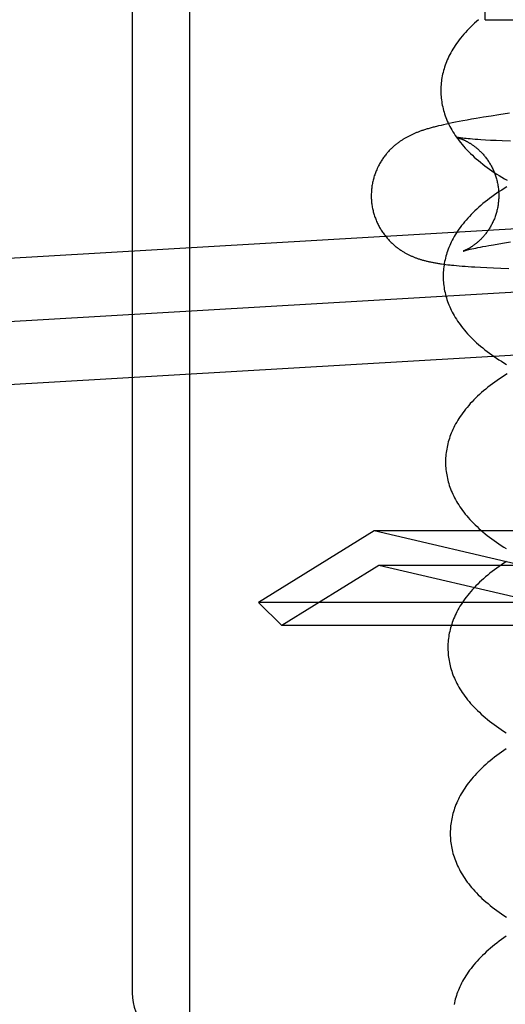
# Model space of a CAD drawing. Header units: inches. Extents: x 0 to 218, y 0 to 141.
# Tile 88 of 114: x 120.962 to 121.111, y 51.933 to 52.234. Entities that reach past the tile are written whole.
import ezdxf

# ---------------------------------------------------------------- set-up
doc = ezdxf.new("R2010")
doc.units = ezdxf.units.IN
doc.header["$LTSCALE"] = 11.987179
doc.header["$MEASUREMENT"] = 0
doc.linetypes.add('HIDDEN', pattern=[0.2, 0.1, -0.1])
doc.layers.add('DEFAULT_2', color=8, linetype='HIDDEN')

msp = doc.modelspace()

# ---------------------------------------------------------------- linework, layer by layer
at = {"layer": 'DEFAULT_2', "color": 8, "linetype": 'HIDDEN'}
for p, q in [((121.01437, 55.38847), (121.01437, 49.88797)), ((120.99687, 52.90629), (120.99687, 51.93629)), ((121.10489, 52.23379), (121.10489, 52.60879)), ((121.1049, 52.23379), (121.44045, 52.23379)), ((121.10069, 52.20335), (121.09933, 52.20311)), ((121.10214, 52.2036), (121.10069, 52.20335)), ((121.10438, 52.20397), (121.10214, 52.2036)), ((121.10668, 52.20434), (121.10438, 52.20397)), ((121.10903, 52.20471), (121.10668, 52.20434)), ((121.1123, 52.20521), (121.10903, 52.20471)), ((121.09062, 52.20132), (121.08992, 52.20115)), ((121.09135, 52.2015), (121.09062, 52.20132)), ((121.09214, 52.20168), (121.09135, 52.2015)), ((121.09298, 52.20186), (121.09214, 52.20168)), ((121.09387, 52.20205), (121.09298, 52.20186)), ((121.09481, 52.20225), (121.09387, 52.20205)), ((121.09582, 52.20245), (121.09481, 52.20225)), ((121.0969, 52.20266), (121.09582, 52.20245)), ((121.09807, 52.20288), (121.0969, 52.20266)), ((121.09933, 52.20311), (121.09807, 52.20288)), ((121.09612, 52.19784), (121.09611, 52.19784)), ((121.09805, 52.19756), (121.09763, 52.19761)), ((121.09852, 52.19751), (121.09805, 52.19756)), ((121.09906, 52.19745), (121.09852, 52.19751)), ((121.09965, 52.1974), (121.09906, 52.19745)), ((121.1003, 52.19734), (121.09965, 52.1974)), ((121.10102, 52.19728), (121.1003, 52.19734)), ((121.10179, 52.19722), (121.10102, 52.19728)), ((121.10262, 52.19716), (121.10179, 52.19722)), ((121.10351, 52.1971), (121.10262, 52.19716)), ((121.10496, 52.19701), (121.10351, 52.1971)), ((121.10652, 52.19692), (121.10496, 52.19701)), ((121.10822, 52.19684), (121.10652, 52.19692)), ((121.11003, 52.19675), (121.10822, 52.19684)), ((121.11262, 52.19665), (121.11003, 52.19675)), ((120.70058, 52.14581), (121.12654, 52.17067)), ((121.10199, 52.16397), (121.10266, 52.16411)), ((121.10266, 52.16411), (121.1034, 52.16426)), ((121.1034, 52.16426), (121.10419, 52.16441)), ((121.10419, 52.16441), (121.10505, 52.16457)), ((121.10505, 52.16457), (121.10596, 52.16474)), ((121.10596, 52.16474), (121.10743, 52.165)), ((121.10743, 52.165), (121.10903, 52.16528)), ((121.10903, 52.16528), (121.11074, 52.16556)), ((121.11074, 52.16556), (121.11257, 52.16586)), ((121.09915, 52.16333), (121.09948, 52.16341)), ((121.09948, 52.16341), (121.09986, 52.1635)), ((121.09986, 52.1635), (121.10031, 52.16361)), ((121.10031, 52.16361), (121.10081, 52.16372)), ((121.10081, 52.16372), (121.10137, 52.16384)), ((121.10137, 52.16384), (121.10199, 52.16397)), ((121.09215, 52.15906), (121.0928, 52.15898)), ((121.0928, 52.15898), (121.09348, 52.1589)), ((121.09348, 52.1589), (121.09419, 52.15882)), ((121.09531, 52.1587), (121.0961, 52.15863)), ((121.0961, 52.15863), (121.09693, 52.15855)), ((121.09693, 52.15855), (121.09779, 52.15848)), ((121.09779, 52.15848), (121.0987, 52.15841)), ((121.0987, 52.15841), (121.09965, 52.15834)), ((121.09965, 52.15834), (121.10066, 52.15827)), ((121.10066, 52.15827), (121.10172, 52.1582)), ((121.10172, 52.1582), (121.10344, 52.1581)), ((121.10344, 52.1581), (121.10534, 52.158)), ((121.10534, 52.158), (121.10742, 52.1579)), ((121.10742, 52.1579), (121.10968, 52.1578)), ((121.10968, 52.1578), (121.11209, 52.15771)), ((120.63333, 52.12256), (121.1712, 52.15395)), ((120.63445, 52.10329), (121.17233, 52.13469)), ((121.07092, 52.07754), (121.03556, 52.05562)), ((121.15169, 52.05861), (121.07092, 52.07754)), ((121.3262, 52.07754), (121.07092, 52.07754)), ((121.07231, 52.06695), (121.04263, 52.04854)), ((121.15079, 52.04854), (121.07231, 52.06695)), ((121.32481, 52.06695), (121.07231, 52.06695)), ((121.04263, 52.04854), (121.03556, 52.05562)), ((121.36156, 52.05562), (121.03556, 52.05562)), ((121.35449, 52.04854), (121.04263, 52.04854))]:
    msp.add_line(p, q, dxfattribs=at)
for points in [[(121.10283, 52.23381), (121.1022, 52.23326), (121.10159, 52.23271), (121.10099, 52.23215), (121.10042, 52.23159), (121.09986, 52.23103), (121.09932, 52.23047), (121.0988, 52.22991), (121.0983, 52.22934), (121.09782, 52.22877), (121.09736, 52.22821), (121.09691, 52.22764), (121.09649, 52.22708), (121.09609, 52.22651), (121.0957, 52.22595), (121.09534, 52.22539), (121.09499, 52.22483), (121.09466, 52.22427), (121.09435, 52.22372), (121.09406, 52.22316), (121.09378, 52.22261), (121.09352, 52.22206), (121.09327, 52.2215), (121.09304, 52.22096), (121.09283, 52.22041), (121.09263, 52.21986), (121.09244, 52.21932), (121.09227, 52.21878), (121.09212, 52.21823), (121.09198, 52.21769), (121.09185, 52.21715), (121.09173, 52.21661), (121.09163, 52.21607), (121.09154, 52.21554), (121.09147, 52.215), (121.09141, 52.21446), (121.09136, 52.21392), (121.09132, 52.21339), (121.0913, 52.21285), (121.09129, 52.21232), (121.09129, 52.21187)], [(121.09129, 52.21187), (121.0913, 52.21142), (121.09133, 52.21088), (121.09136, 52.21035), (121.09141, 52.20981), (121.09148, 52.20927), (121.09155, 52.20874), (121.09164, 52.2082), (121.09174, 52.20767), (121.09186, 52.20713), (121.09199, 52.20659), (121.09213, 52.20605), (121.09229, 52.20551), (121.09246, 52.20498), (121.09264, 52.20444), (121.09284, 52.2039), (121.09305, 52.20335), (121.09328, 52.20281), (121.09353, 52.20227), (121.09379, 52.20173), (121.09406, 52.20118), (121.09436, 52.20063), (121.09467, 52.20008), (121.09499, 52.19954), (121.09534, 52.19898), (121.0957, 52.19843), (121.09608, 52.19788), (121.09648, 52.19733), (121.0969, 52.19677), (121.09734, 52.19622), (121.0978, 52.19566), (121.09827, 52.19511), (121.09877, 52.19455), (121.09929, 52.194), (121.09982, 52.19345), (121.10038, 52.1929), (121.10095, 52.19235), (121.10154, 52.19181), (121.10215, 52.19127), (121.10278, 52.19073), (121.10343, 52.1902), (121.10409, 52.18967), (121.10477, 52.18914), (121.10547, 52.18863), (121.10618, 52.18811), (121.1069, 52.18761), (121.10764, 52.18711), (121.10839, 52.18661), (121.10916, 52.18612), (121.10994, 52.18564), (121.11073, 52.18516), (121.11154, 52.18469)], [(121.08992, 52.20115), (121.08958, 52.20107), (121.08925, 52.20098), (121.08893, 52.2009), (121.08862, 52.20081), (121.08831, 52.20073), (121.088, 52.20065), (121.0877, 52.20056), (121.08741, 52.20048), (121.08712, 52.20039), (121.08684, 52.2003), (121.08656, 52.20022), (121.08629, 52.20013), (121.08602, 52.20005), (121.08576, 52.19996), (121.08551, 52.19988), (121.08526, 52.19979), (121.08502, 52.1997), (121.08478, 52.19962), (121.08455, 52.19953), (121.08432, 52.19945), (121.0841, 52.19936), (121.08388, 52.19927), (121.08366, 52.19918), (121.08344, 52.19909), (121.08322, 52.199), (121.08301, 52.19891), (121.0828, 52.19882), (121.08259, 52.19872), (121.08238, 52.19863), (121.08218, 52.19853), (121.08197, 52.19843), (121.08177, 52.19833), (121.08157, 52.19823), (121.08137, 52.19813), (121.08117, 52.19803), (121.08097, 52.19792), (121.08078, 52.19781), (121.08059, 52.1977), (121.0804, 52.19759), (121.0802, 52.19748), (121.08001, 52.19737), (121.07983, 52.19725), (121.07964, 52.19713), (121.07945, 52.19701), (121.07926, 52.19689), (121.07907, 52.19676), (121.07888, 52.19663), (121.07869, 52.1965), (121.0785, 52.19636), (121.07831, 52.19622), (121.07811, 52.19608), (121.07792, 52.19593), (121.07773, 52.19578), (121.07753, 52.19562), (121.07733, 52.19546), (121.07713, 52.19529), (121.07693, 52.19511), (121.07673, 52.19494), (121.07652, 52.19475), (121.07632, 52.19457), (121.07612, 52.19437), (121.07593, 52.19418), (121.07573, 52.19397), (121.07553, 52.19377), (121.07533, 52.19355), (121.07513, 52.19333), (121.07493, 52.19311), (121.07474, 52.19288), (121.07454, 52.19265), (121.07435, 52.19241), (121.07416, 52.19217), (121.07397, 52.19192), (121.07379, 52.19166), (121.0736, 52.19141), (121.07342, 52.19114), (121.07325, 52.19087), (121.07307, 52.1906), (121.0729, 52.19032), (121.07273, 52.19004), (121.07257, 52.18975), (121.07241, 52.18946), (121.07225, 52.18917), (121.0721, 52.18887), (121.07195, 52.18856), (121.07181, 52.18826), (121.07167, 52.18795), (121.07154, 52.18764), (121.07141, 52.18732), (121.07129, 52.187), (121.07117, 52.18668), (121.07106, 52.18635), (121.07095, 52.18603), (121.07085, 52.1857), (121.07075, 52.18537), (121.07066, 52.18503), (121.07058, 52.1847), (121.0705, 52.18436), (121.07042, 52.18402), (121.07036, 52.18368), (121.0703, 52.18334), (121.07024, 52.183), (121.07019, 52.18265), (121.07015, 52.18231), (121.07011, 52.18196), (121.07008, 52.18162), (121.07005, 52.18127), (121.07004, 52.18092), (121.07002, 52.18057), (121.07002, 52.18022), (121.07002, 52.17988), (121.07002, 52.17953), (121.07003, 52.17918), (121.07005, 52.17886)], [(121.0961, 52.19784), (121.09611, 52.19784), (121.09612, 52.19783), (121.09614, 52.19783), (121.09617, 52.19782), (121.0962, 52.19782), (121.09624, 52.19781), (121.09628, 52.19779), (121.09633, 52.19778), (121.09639, 52.19777), (121.09644, 52.19775), (121.09651, 52.19773), (121.09657, 52.19771), (121.09664, 52.19769), (121.09672, 52.19767), (121.09679, 52.19764), (121.09688, 52.19762), (121.09696, 52.19759), (121.09705, 52.19756), (121.09714, 52.19753), (121.09723, 52.19749), (121.09733, 52.19746), (121.09743, 52.19742), (121.09753, 52.19738), (121.09763, 52.19734), (121.09774, 52.1973), (121.09785, 52.19725), (121.09796, 52.1972), (121.09808, 52.19715), (121.09819, 52.1971), (121.09831, 52.19705), (121.09844, 52.19699), (121.09856, 52.19693), (121.09869, 52.19687), (121.09882, 52.19681), (121.09895, 52.19674), (121.09908, 52.19667), (121.09922, 52.1966), (121.09936, 52.19653), (121.0995, 52.19645), (121.09964, 52.19637), (121.09979, 52.19628), (121.09994, 52.19619), (121.10009, 52.1961), (121.10025, 52.19601), (121.10041, 52.19591), (121.10057, 52.1958), (121.10073, 52.19569), (121.1009, 52.19558), (121.10107, 52.19546), (121.10124, 52.19534), (121.10141, 52.19521), (121.10159, 52.19508), (121.10177, 52.19495), (121.10195, 52.1948), (121.10213, 52.19466), (121.10231, 52.1945), (121.1025, 52.19434), (121.10269, 52.19418), (121.10287, 52.19401), (121.10306, 52.19384), (121.10325, 52.19365), (121.10345, 52.19347), (121.10364, 52.19327), (121.10383, 52.19307), (121.10402, 52.19286), (121.10422, 52.19265), (121.10441, 52.19243), (121.1046, 52.19221), (121.10479, 52.19197), (121.10498, 52.19174), (121.10517, 52.1915), (121.10535, 52.19125), (121.10553, 52.191), (121.10571, 52.19074), (121.10588, 52.19048), (121.10606, 52.19021), (121.10623, 52.18994), (121.10639, 52.18967), (121.10655, 52.18938), (121.10671, 52.1891), (121.10687, 52.18881), (121.10701, 52.18852), (121.10716, 52.18822), (121.1073, 52.18792), (121.10743, 52.18762), (121.10756, 52.18732), (121.10769, 52.18701), (121.10781, 52.1867), (121.10792, 52.18638), (121.10803, 52.18607), (121.10813, 52.18575), (121.10823, 52.18543), (121.10833, 52.1851), (121.10841, 52.18478), (121.10849, 52.18445), (121.10857, 52.18412), (121.10864, 52.18379), (121.1087, 52.18346), (121.10876, 52.18312), (121.10881, 52.18279), (121.10886, 52.18245), (121.1089, 52.18212), (121.10893, 52.18178), (121.10896, 52.18144), (121.10898, 52.18113)], [(121.09763, 52.19761), (121.09727, 52.19766), (121.09711, 52.19768), (121.09696, 52.1977), (121.09683, 52.19772), (121.09671, 52.19774), (121.0966, 52.19775), (121.0965, 52.19777), (121.09642, 52.19778), (121.09635, 52.19779), (121.09628, 52.19781), (121.09623, 52.19781), (121.09619, 52.19782), (121.09615, 52.19783), (121.09613, 52.19783)], [(121.11148, 52.18272), (121.11069, 52.18223), (121.10991, 52.18173), (121.10915, 52.18123), (121.1084, 52.18072), (121.10766, 52.18021), (121.10693, 52.17969), (121.10623, 52.17916), (121.10553, 52.17863), (121.10485, 52.1781), (121.10419, 52.17756), (121.10354, 52.17701), (121.10291, 52.17646), (121.1023, 52.17591), (121.10171, 52.17536), (121.10113, 52.1748), (121.10058, 52.17424), (121.10004, 52.17368), (121.09952, 52.17312), (121.09902, 52.17255), (121.09854, 52.17199), (121.09808, 52.17142), (121.09764, 52.17086), (121.09722, 52.17029), (121.09681, 52.16973), (121.09643, 52.16917), (121.09606, 52.1686), (121.09572, 52.16804), (121.09539, 52.16749), (121.09507, 52.16693), (121.09478, 52.16637), (121.0945, 52.16582), (121.09424, 52.16527), (121.094, 52.16472), (121.09377, 52.16417), (121.09355, 52.16362), (121.09335, 52.16308), (121.09317, 52.16253), (121.093, 52.16199), (121.09284, 52.16145), (121.0927, 52.16091), (121.09257, 52.16037), (121.09245, 52.15983), (121.09235, 52.15929), (121.09227, 52.15875), (121.09219, 52.15821), (121.09213, 52.15767), (121.09208, 52.15714), (121.09204, 52.1566), (121.09202, 52.15606), (121.09201, 52.15553), (121.09201, 52.15508)], [(121.10898, 52.18113), (121.109, 52.18082), (121.10901, 52.18048), (121.10901, 52.18015), (121.10901, 52.17981), (121.10901, 52.17947), (121.10899, 52.17913), (121.10898, 52.1788), (121.10895, 52.17846), (121.10892, 52.17812), (121.10888, 52.17779), (121.10884, 52.17745), (121.10879, 52.17712), (121.10874, 52.17679), (121.10868, 52.17646), (121.10861, 52.17613), (121.10854, 52.1758), (121.10846, 52.17548), (121.10838, 52.17515), (121.10829, 52.17483), (121.1082, 52.17452), (121.1081, 52.1742), (121.108, 52.17389), (121.10789, 52.17358), (121.10778, 52.17327), (121.10766, 52.17296), (121.10753, 52.17266), (121.10741, 52.17237), (121.10727, 52.17207), (121.10714, 52.17178), (121.107, 52.1715), (121.10685, 52.17122), (121.10671, 52.17094), (121.10656, 52.17067), (121.1064, 52.1704), (121.10625, 52.17014), (121.10609, 52.16989), (121.10593, 52.16963), (121.10576, 52.16939), (121.1056, 52.16915), (121.10543, 52.16892), (121.10526, 52.16869), (121.10509, 52.16846), (121.10493, 52.16825), (121.10476, 52.16804), (121.10459, 52.16784), (121.10442, 52.16764), (121.10425, 52.16745), (121.10409, 52.16727), (121.10392, 52.16709), (121.10376, 52.16691), (121.10359, 52.16674), (121.10343, 52.16658), (121.10327, 52.16643), (121.10311, 52.16627), (121.10295, 52.16613), (121.1028, 52.16599), (121.10264, 52.16585), (121.10249, 52.16572), (121.10234, 52.16559), (121.1022, 52.16547), (121.10205, 52.16535), (121.10191, 52.16524), (121.10177, 52.16513), (121.10163, 52.16503), (121.10149, 52.16492), (121.10136, 52.16483), (121.10122, 52.16473), (121.10109, 52.16464), (121.10097, 52.16455), (121.10084, 52.16447), (121.10072, 52.16439), (121.1006, 52.16431), (121.10048, 52.16423), (121.10036, 52.16416), (121.10025, 52.16409), (121.10013, 52.16402), (121.10002, 52.16396), (121.09991, 52.16389), (121.09981, 52.16383), (121.09971, 52.16378), (121.0996, 52.16372), (121.09951, 52.16367), (121.09941, 52.16362), (121.09932, 52.16357), (121.09922, 52.16352), (121.09914, 52.16348), (121.09905, 52.16343), (121.09896, 52.16339), (121.09888, 52.16336), (121.09881, 52.16332), (121.09873, 52.16329), (121.09866, 52.16325), (121.09859, 52.16322), (121.09853, 52.1632), (121.09847, 52.16317), (121.09841, 52.16315), (121.09836, 52.16313), (121.09831, 52.16311), (121.09827, 52.16309), (121.09823, 52.16308), (121.0982, 52.16307), (121.09818, 52.16306), (121.09816, 52.16305), (121.09814, 52.16304), (121.09813, 52.16304)], [(121.07005, 52.17886), (121.07007, 52.17854), (121.0701, 52.17819), (121.07013, 52.17784), (121.07018, 52.1775), (121.07022, 52.17715), (121.07028, 52.17681), (121.07034, 52.17646), (121.0704, 52.17612), (121.07047, 52.17578), (121.07055, 52.17544), (121.07063, 52.1751), (121.07072, 52.17476), (121.07082, 52.17443), (121.07092, 52.1741), (121.07103, 52.17377), (121.07114, 52.17344), (121.07126, 52.17311), (121.07138, 52.17279), (121.07151, 52.17247), (121.07164, 52.17215), (121.07178, 52.17183), (121.07193, 52.17152), (121.07208, 52.17121), (121.07223, 52.17091), (121.07239, 52.1706), (121.07256, 52.1703), (121.07273, 52.17001), (121.0729, 52.16972), (121.07308, 52.16943), (121.07326, 52.16914), (121.07344, 52.16887), (121.07363, 52.16859), (121.07383, 52.16832), (121.07402, 52.16805), (121.07422, 52.16779), (121.07443, 52.16754), (121.07463, 52.16728), (121.07484, 52.16704), (121.07505, 52.1668), (121.07527, 52.16656), (121.07548, 52.16633), (121.0757, 52.1661), (121.07592, 52.16588), (121.07614, 52.16567), (121.07636, 52.16546), (121.07658, 52.16526), (121.0768, 52.16506), (121.07702, 52.16487), (121.07724, 52.16468), (121.07746, 52.1645), (121.07768, 52.16432), (121.07791, 52.16415), (121.07813, 52.16398), (121.07835, 52.16382), (121.07857, 52.16366), (121.07879, 52.1635), (121.07901, 52.16336), (121.07923, 52.16321), (121.07944, 52.16307), (121.07966, 52.16294), (121.07987, 52.16281), (121.08008, 52.16268), (121.08029, 52.16256), (121.0805, 52.16245), (121.0807, 52.16233), (121.08091, 52.16222), (121.08111, 52.16212), (121.08132, 52.16201), (121.08152, 52.16191), (121.08172, 52.16181), (121.08192, 52.16172), (121.08212, 52.16163), (121.08233, 52.16153), (121.08253, 52.16145), (121.08273, 52.16136), (121.08294, 52.16127), (121.08315, 52.16119), (121.08335, 52.16111), (121.08356, 52.16103), (121.08377, 52.16095), (121.08398, 52.16087), (121.08419, 52.1608), (121.08441, 52.16073), (121.08462, 52.16065), (121.08484, 52.16058), (121.08506, 52.16051), (121.08528, 52.16045), (121.0855, 52.16038), (121.08573, 52.16031), (121.08596, 52.16025), (121.08619, 52.16019), (121.08642, 52.16013), (121.08666, 52.16007), (121.08689, 52.16001), (121.08713, 52.15995), (121.08738, 52.15989), (121.08762, 52.15984), (121.08787, 52.15978), (121.08813, 52.15973), (121.08839, 52.15967), (121.08865, 52.15962), (121.08892, 52.15957), (121.08919, 52.15952), (121.08946, 52.15947), (121.08974, 52.15942), (121.09003, 52.15937), (121.09031, 52.15933), (121.09061, 52.15928), (121.0909, 52.15924), (121.09121, 52.15919), (121.09151, 52.15915), (121.09215, 52.15906)], [(121.09813, 52.16304), (121.09814, 52.16304), (121.09815, 52.16305), (121.09817, 52.16305), (121.0982, 52.16306), (121.09824, 52.16307), (121.09828, 52.16309), (121.09834, 52.1631), (121.0984, 52.16312), (121.09847, 52.16314), (121.09856, 52.16317), (121.09865, 52.16319), (121.09876, 52.16322), (121.09887, 52.16325), (121.09901, 52.16329), (121.09915, 52.16333)], [(121.09419, 52.15882), (121.09456, 52.15878), (121.09531, 52.1587)], [(121.09201, 52.15508), (121.09202, 52.15463), (121.09205, 52.15409), (121.09208, 52.15356), (121.09213, 52.15302), (121.0922, 52.15249), (121.09227, 52.15195), (121.09236, 52.15142), (121.09246, 52.15088), (121.09258, 52.15034), (121.0927, 52.14981), (121.09285, 52.14927), (121.093, 52.14873), (121.09317, 52.1482), (121.09336, 52.14766), (121.09356, 52.14712), (121.09377, 52.14658), (121.094, 52.14604), (121.09424, 52.14549), (121.0945, 52.14495), (121.09478, 52.1444), (121.09507, 52.14386), (121.09538, 52.14331), (121.0957, 52.14276), (121.09605, 52.14221), (121.09641, 52.14166), (121.09679, 52.14111), (121.09719, 52.14056), (121.0976, 52.14), (121.09804, 52.13945), (121.0985, 52.1389), (121.09897, 52.13834), (121.09947, 52.13779), (121.09998, 52.13724), (121.10051, 52.13669), (121.10107, 52.13614), (121.10164, 52.13559), (121.10223, 52.13505), (121.10284, 52.1345), (121.10347, 52.13397), (121.10411, 52.13344), (121.10477, 52.13291), (121.10545, 52.13239), (121.10614, 52.13187), (121.10685, 52.13136), (121.10757, 52.13085), (121.10831, 52.13035), (121.10906, 52.12985), (121.10983, 52.12936), (121.1106, 52.12888), (121.11139, 52.1284)], [(121.11159, 52.12555), (121.11081, 52.12505), (121.11003, 52.12455), (121.10928, 52.12404), (121.10853, 52.12352), (121.1078, 52.123), (121.10709, 52.12248), (121.10639, 52.12194), (121.1057, 52.12141), (121.10503, 52.12087), (121.10438, 52.12032), (121.10374, 52.11977), (121.10313, 52.11922), (121.10253, 52.11866), (121.10194, 52.1181), (121.10138, 52.11753), (121.10084, 52.11697), (121.10031, 52.1164), (121.09981, 52.11583), (121.09932, 52.11527), (121.09886, 52.1147), (121.09841, 52.11413), (121.09798, 52.11356), (121.09758, 52.113), (121.09719, 52.11243), (121.09682, 52.11187), (121.09647, 52.11131), (121.09614, 52.11074), (121.09582, 52.11019), (121.09552, 52.10963), (121.09524, 52.10907), (121.09498, 52.10852), (121.09473, 52.10797), (121.0945, 52.10742), (121.09428, 52.10687), (121.09408, 52.10632), (121.0939, 52.10577), (121.09372, 52.10523), (121.09357, 52.10468), (121.09342, 52.10414), (121.09329, 52.10359), (121.09318, 52.10305), (121.09308, 52.10251), (121.09299, 52.10197), (121.09291, 52.10143), (121.09285, 52.10089), (121.0928, 52.10035), (121.09276, 52.09981), (121.09274, 52.09927), (121.09273, 52.09874), (121.09273, 52.09829)], [(121.09273, 52.09829), (121.09274, 52.09784), (121.09277, 52.0973), (121.0928, 52.09677), (121.09285, 52.09623), (121.09292, 52.0957), (121.09299, 52.09516), (121.09308, 52.09463), (121.09318, 52.09409), (121.0933, 52.09355), (121.09342, 52.09302), (121.09357, 52.09248), (121.09372, 52.09194), (121.09389, 52.0914), (121.09408, 52.09086), (121.09428, 52.09032), (121.09449, 52.08978), (121.09472, 52.08924), (121.09496, 52.0887), (121.09522, 52.08816), (121.0955, 52.08761), (121.09579, 52.08707), (121.0961, 52.08652), (121.09642, 52.08597), (121.09677, 52.08542), (121.09713, 52.08487), (121.09751, 52.08432), (121.0979, 52.08377), (121.09832, 52.08321), (121.09876, 52.08266), (121.09921, 52.08211), (121.09969, 52.08155), (121.10018, 52.081), (121.1007, 52.08045), (121.10124, 52.07989), (121.10179, 52.07934), (121.10236, 52.0788), (121.10295, 52.07825), (121.10356, 52.07771), (121.10419, 52.07717), (121.10483, 52.07664), (121.10549, 52.07611), (121.10617, 52.07559), (121.10686, 52.07507), (121.10757, 52.07456), (121.10829, 52.07406), (121.10903, 52.07356), (121.10978, 52.07306), (121.11054, 52.07257), (121.11132, 52.07209)], [(121.11136, 52.06815), (121.11059, 52.06765), (121.10984, 52.06714), (121.1091, 52.06663), (121.10838, 52.06611), (121.10767, 52.06558), (121.10697, 52.06505), (121.1063, 52.06452), (121.10563, 52.06398), (121.10499, 52.06343), (121.10436, 52.06288), (121.10374, 52.06233), (121.10315, 52.06178), (121.10257, 52.06122), (121.10201, 52.06066), (121.10148, 52.06009), (121.10096, 52.05953), (121.10046, 52.05896), (121.09998, 52.0584), (121.09952, 52.05783), (121.09907, 52.05727), (121.09865, 52.0567), (121.09825, 52.05614), (121.09787, 52.05558), (121.0975, 52.05502), (121.09715, 52.05446), (121.09682, 52.0539), (121.09651, 52.05334), (121.09622, 52.05279), (121.09594, 52.05223), (121.09568, 52.05168), (121.09543, 52.05113), (121.0952, 52.05058), (121.09499, 52.05004), (121.09479, 52.04949), (121.09461, 52.04895), (121.09444, 52.0484), (121.09428, 52.04786), (121.09414, 52.04732), (121.09401, 52.04678), (121.09389, 52.04624), (121.09379, 52.0457), (121.09371, 52.04516), (121.09363, 52.04462), (121.09357, 52.04409), (121.09352, 52.04355), (121.09348, 52.04301), (121.09346, 52.04248), (121.09345, 52.04194), (121.09345, 52.0415)], [(121.09345, 52.0415), (121.09346, 52.04105), (121.09349, 52.04051), (121.09352, 52.03998), (121.09357, 52.03944), (121.09364, 52.03891), (121.09371, 52.03837), (121.0938, 52.03783), (121.0939, 52.0373), (121.09402, 52.03676), (121.09414, 52.03623), (121.09429, 52.03569), (121.09444, 52.03515), (121.09461, 52.03461), (121.0948, 52.03407), (121.095, 52.03353), (121.09521, 52.03299), (121.09544, 52.03245), (121.09568, 52.03191), (121.09594, 52.03137), (121.09622, 52.03082), (121.09651, 52.03028), (121.09682, 52.02973), (121.09714, 52.02918), (121.09749, 52.02863), (121.09785, 52.02808), (121.09823, 52.02753), (121.09862, 52.02698), (121.09904, 52.02642), (121.09948, 52.02587), (121.09993, 52.02532), (121.10041, 52.02476), (121.1009, 52.02421), (121.10141, 52.02366), (121.10195, 52.02311), (121.1025, 52.02256), (121.10307, 52.02202), (121.10366, 52.02147), (121.10427, 52.02093), (121.1049, 52.0204), (121.10554, 52.01986), (121.1062, 52.01934), (121.10688, 52.01881), (121.10757, 52.0183), (121.10828, 52.01778), (121.109, 52.01728), (121.10974, 52.01678), (121.11049, 52.01628), (121.11125, 52.01579)], [(121.11132, 52.01086), (121.11057, 52.01035), (121.10983, 52.00984), (121.1091, 52.00932), (121.10839, 52.00879), (121.1077, 52.00826), (121.10702, 52.00773), (121.10636, 52.00719), (121.10571, 52.00665), (121.10508, 52.0061), (121.10447, 52.00554), (121.10387, 52.00499), (121.1033, 52.00443), (121.10274, 52.00387), (121.1022, 52.0033), (121.10168, 52.00274), (121.10118, 52.00218), (121.1007, 52.00161), (121.10024, 52.00104), (121.0998, 52.00048), (121.09937, 51.99991), (121.09897, 51.99935), (121.09859, 51.99879), (121.09822, 51.99823), (121.09787, 51.99767), (121.09754, 51.99711), (121.09723, 51.99655), (121.09694, 51.996), (121.09666, 51.99544), (121.0964, 51.99489), (121.09615, 51.99434), (121.09592, 51.99379), (121.09571, 51.99325), (121.09551, 51.9927), (121.09533, 51.99216), (121.09516, 51.99161), (121.095, 51.99107), (121.09486, 51.99053), (121.09473, 51.98999), (121.09461, 51.98945), (121.09451, 51.98891), (121.09443, 51.98837), (121.09435, 51.98783), (121.09429, 51.9873), (121.09424, 51.98676), (121.0942, 51.98622), (121.09418, 51.98569), (121.09417, 51.98515), (121.09417, 51.98471)], [(121.09417, 51.98471), (121.09418, 51.98425), (121.09421, 51.98372), (121.09424, 51.98318), (121.09429, 51.98264), (121.09436, 51.9821), (121.09443, 51.98157), (121.09452, 51.98103), (121.09462, 51.98049), (121.09474, 51.97995), (121.09487, 51.97941), (121.09501, 51.97887), (121.09517, 51.97833), (121.09534, 51.97779), (121.09553, 51.97725), (121.09573, 51.97671), (121.09594, 51.97617), (121.09617, 51.97563), (121.09642, 51.97508), (121.09668, 51.97454), (121.09696, 51.97399), (121.09725, 51.97344), (121.09756, 51.97289), (121.09789, 51.97234), (121.09824, 51.97179), (121.0986, 51.97123), (121.09899, 51.97068), (121.09939, 51.97012), (121.09981, 51.96957), (121.10025, 51.96901), (121.10071, 51.96846), (121.10119, 51.9679), (121.10169, 51.96735), (121.10221, 51.96679), (121.10275, 51.96624), (121.10331, 51.96569), (121.10388, 51.96514), (121.10448, 51.96459), (121.10509, 51.96405), (121.10573, 51.96351), (121.10637, 51.96298), (121.10704, 51.96245), (121.10772, 51.96193), (121.10842, 51.96141), (121.10913, 51.96089), (121.10986, 51.96039), (121.11061, 51.95988), (121.11136, 51.95939)], [(121.1113, 51.95357), (121.11056, 51.95306), (121.10984, 51.95254), (121.10913, 51.95201), (121.10843, 51.95148), (121.10775, 51.95095), (121.10709, 51.95041), (121.10644, 51.94986), (121.10581, 51.94931), (121.10519, 51.94876), (121.1046, 51.9482), (121.10402, 51.94765), (121.10347, 51.94709), (121.10293, 51.94652), (121.10241, 51.94596), (121.10191, 51.9454), (121.10143, 51.94483), (121.10097, 51.94426), (121.10053, 51.9437), (121.1001, 51.94313), (121.0997, 51.94257), (121.09931, 51.94201), (121.09895, 51.94145), (121.0986, 51.94089), (121.09827, 51.94033), (121.09796, 51.93977), (121.09766, 51.93922), (121.09739, 51.93866), (121.09712, 51.93811), (121.09688, 51.93756), (121.09665, 51.93701), (121.09643, 51.93647), (121.09623, 51.93592), (121.09605, 51.93538), (121.09588, 51.93483), (121.09572, 51.93429), (121.09558, 51.93375), (121.09545, 51.93321), (121.09534, 51.93267)]]:
    msp.add_lwpolyline(points, dxfattribs=at)
msp.add_arc((121.01187, 51.93629), 0.015, 180, 270, dxfattribs=at)

doc.saveas('drawing.dxf')
